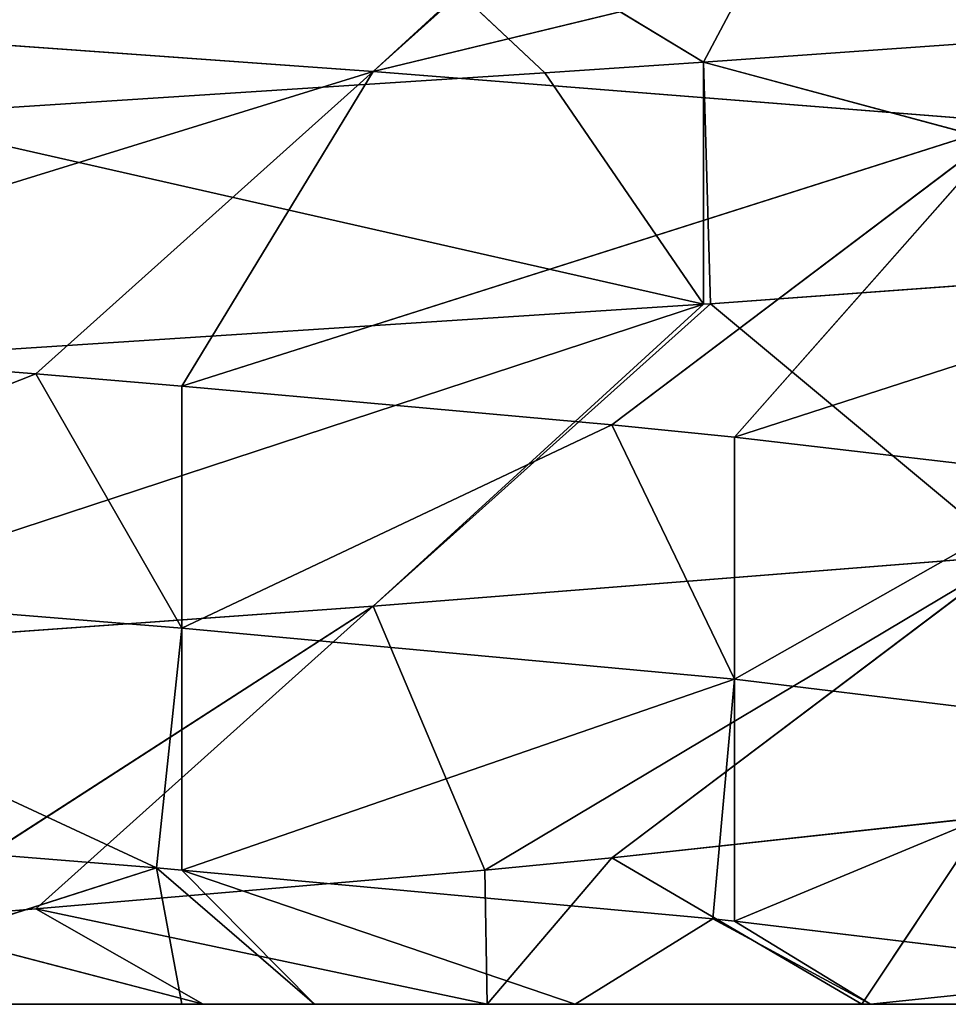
# Model space of a CAD drawing. Extents: x 44 to 247, y 1 to 99.
# Tile 51 of 64: x 149.31 to 150.53, y 1.33 to 2.62. Entities that reach past the tile are written whole.
import ezdxf

# ---------------------------------------------------------------- set-up
doc = ezdxf.new("R2010")
doc.units = 0
doc.header["$LTSCALE"] = 2.54
doc.layers.get('0').update_dxf_attribs({"color": 13, "linetype": 'CONTINUOUS'})

# ---------------------------------------------------------------- blocks, each defined once
blk = doc.blocks.new('WIESZAK_NA_R_CZNIKI_Z_FRON')
at = {"color": 0}
for p, q in [((150.4428, 3.0154, 149.7761), (150.204, 2.5655, 150.9579)), ((150.4428, 3.0154, 149.7761), (150.204, 2.5655, 150.9579)), ((149.9959, 2.5515, 151.1264), (149.5728, 2.9484, 150.5846)), ((149.5728, 2.9484, 150.5846), (150.204, 2.5655, 150.9579)), ((149.5728, 2.9484, 150.5846), (150.204, 2.5655, 150.9579)), ((149.9959, 2.5515, 151.1264), (149.5728, 2.9484, 150.5846)), ((149.7703, 2.5535, 139.8169), (150.204, 2.951, 139.2834)), ((149.7703, 2.5535, 139.8169), (150.204, 2.951, 139.2834)), ((149.7703, 2.5535, 139.8169), (150.213, 2.9504, 139.291)), ((149.7703, 2.5535, 139.8169), (150.213, 2.9504, 139.291)), ((151.1356, 2.8836, 140.2136), (149.7703, 2.5535, 139.8169)), ((151.1356, 2.8836, 140.2136), (149.7703, 2.5535, 139.8169)), ((149.7703, 2.5535, 139.8169), (148.7813, 2.6241, 139.1221)), ((149.7703, 2.5535, 139.8169), (148.7813, 2.6241, 139.1221)), ((150.204, 2.5655, 150.9579), (150.9521, 2.6185, 150.2378)), ((150.204, 2.5655, 150.9579), (150.9521, 2.6185, 150.2378)), ((149.9959, 2.5515, 151.1264), (150.204, 2.5655, 150.9579)), ((149.9959, 2.5515, 151.1264), (150.204, 2.5655, 150.9579)), ((150.204, 2.248, 150.9579), (150.204, 2.5655, 150.9579)), ((150.204, 2.5655, 150.9579), (150.213, 2.2486, 150.9503)), ((150.204, 2.248, 150.9579), (150.204, 2.5655, 150.9579)), ((150.204, 2.5655, 150.9579), (150.213, 2.2486, 150.9503)), ((150.204, 2.5655, 150.9579), (151.1356, 2.3154, 150.0278)), ((150.204, 2.5655, 150.9579), (151.1356, 2.3154, 150.0278)), ((148.6595, 2.2101, 139.8522), (149.7703, 2.5535, 139.8169)), ((148.6595, 2.2101, 139.8522), (149.7703, 2.5535, 139.8169)), ((149.1159, 2.4949, 151.7198), (149.9959, 2.5515, 151.1264)), ((149.1159, 2.4949, 151.7198), (149.9959, 2.5515, 151.1264)), ((149.3277, 2.1567, 140.3428), (149.7703, 2.5535, 139.8169)), ((149.3277, 2.1567, 140.3428), (149.7703, 2.5535, 139.8169)), ((149.7703, 2.5535, 139.8169), (149.5194, 2.1406, 140.511)), ((149.7703, 2.5535, 139.8169), (149.5194, 2.1406, 140.511)), ((150.6097, 2.4868, 140.6562), (149.7703, 2.5535, 139.8169)), ((150.6097, 2.4868, 140.6562), (149.7703, 2.5535, 139.8169)), ((149.9959, 2.5515, 151.1264), (150.204, 2.248, 150.9579)), ((149.9959, 2.5515, 151.1264), (150.204, 2.248, 150.9579)), ((149.1159, 2.4949, 151.7198), (150.204, 2.248, 150.9579)), ((149.1159, 2.4949, 151.7198), (150.204, 2.248, 150.9579)), ((149.5194, 2.1406, 140.511), (150.6097, 2.4868, 140.6562)), ((149.5194, 2.1406, 140.511), (150.6097, 2.4868, 140.6562)), ((150.0838, 2.0899, 141.0989), (150.6097, 2.4868, 140.6562)), ((150.0838, 2.0899, 141.0989), (150.6097, 2.4868, 140.6562)), ((150.6097, 2.4868, 140.6562), (150.2448, 2.0735, 141.2984)), ((150.6097, 2.4868, 140.6562), (150.2448, 2.0735, 141.2984)), ((151.3045, 2.4162, 141.6453), (150.2448, 2.0735, 141.2984)), ((151.3045, 2.4162, 141.6453), (150.2448, 2.0735, 141.2984)), ((151.1356, 2.3154, 150.0278), (150.213, 2.2486, 150.9503)), ((151.1356, 2.3154, 150.0278), (150.213, 2.2486, 150.9503)), ((150.204, 2.248, 150.9579), (148.7813, 1.7812, 151.1192)), ((150.204, 2.248, 150.9579), (148.7813, 1.7812, 151.1192)), ((150.204, 2.248, 150.9579), (149.1259, 2.178, 151.714)), ((150.204, 2.248, 150.9579), (149.1259, 2.178, 151.714)), ((150.213, 2.2486, 150.9503), (149.7703, 1.8518, 150.4244)), ((150.213, 2.2486, 150.9503), (149.7703, 1.8518, 150.4244)), ((150.204, 2.248, 150.9579), (149.7703, 1.8518, 150.4244)), ((150.204, 2.248, 150.9579), (149.7703, 1.8518, 150.4244)), ((150.213, 2.2486, 150.9503), (150.204, 2.248, 150.9579)), ((150.213, 2.2486, 150.9503), (150.204, 2.248, 150.9579)), ((150.213, 2.2486, 150.9503), (150.6097, 1.9185, 149.5851)), ((150.213, 2.2486, 150.9503), (150.6097, 1.9185, 149.5851)), ((149.3277, 2.1567, 140.3428), (148.6595, 2.2101, 139.8522)), ((149.3277, 2.1567, 140.3428), (148.6595, 2.2101, 139.8522)), ((149.3277, 2.1567, 140.3428), (148.6595, 1.8926, 139.8522)), ((149.3277, 2.1567, 140.3428), (148.6595, 1.8926, 139.8522)), ((149.5194, 2.1406, 140.511), (149.3277, 2.1567, 140.3428)), ((149.3277, 2.1567, 140.3428), (149.5194, 1.8231, 140.511)), ((149.3277, 2.1567, 140.3428), (149.5194, 1.8231, 140.511)), ((149.5194, 2.1406, 140.511), (149.3277, 2.1567, 140.3428)), ((149.5194, 2.1406, 140.511), (149.5194, 1.8231, 140.511)), ((150.0838, 2.0899, 141.0989), (149.5194, 2.1406, 140.511)), ((149.5194, 2.1406, 140.511), (149.5194, 1.8231, 140.511)), ((150.0838, 2.0899, 141.0989), (149.5194, 2.1406, 140.511)), ((149.5194, 1.8231, 140.511), (150.0838, 2.0899, 141.0989)), ((149.5194, 1.8231, 140.511), (150.0838, 2.0899, 141.0989)), ((150.2448, 1.756, 141.2984), (150.0838, 2.0899, 141.0989)), ((150.2448, 1.756, 141.2984), (150.0838, 2.0899, 141.0989)), ((150.2448, 2.0735, 141.2984), (150.0838, 2.0899, 141.0989)), ((150.2448, 2.0735, 141.2984), (150.0838, 2.0899, 141.0989)), ((150.2448, 1.756, 141.2984), (150.2448, 2.0735, 141.2984)), ((150.2448, 1.756, 141.2984), (150.2448, 2.0735, 141.2984)), ((150.7097, 2.0193, 141.9899), (150.2448, 2.0735, 141.2984)), ((150.7097, 2.0193, 141.9899), (150.2448, 2.0735, 141.2984)), ((150.7097, 2.0193, 141.9899), (150.2448, 1.756, 141.2984)), ((150.7097, 2.0193, 141.9899), (150.2448, 1.756, 141.2984)), ((149.7703, 1.8518, 150.4244), (150.6097, 1.9185, 149.5851)), ((149.7703, 1.8518, 150.4244), (150.6097, 1.9185, 149.5851)), ((150.6097, 1.9185, 149.5851), (149.9168, 1.5057, 149.3328)), ((150.6097, 1.9185, 149.5851), (149.9168, 1.5057, 149.3328)), ((150.0838, 1.5217, 149.1424), (150.6097, 1.9185, 149.5851)), ((150.0838, 1.5217, 149.1424), (150.6097, 1.9185, 149.5851)), ((148.6595, 1.8926, 139.8522), (149.5194, 1.8231, 140.511)), ((148.6595, 1.8926, 139.8522), (149.5194, 1.8231, 140.511)), ((148.6595, 1.8926, 139.8522), (149.4858, 1.5085, 140.4805)), ((148.6595, 1.8926, 139.8522), (149.4858, 1.5085, 140.4805)), ((148.7813, 1.7812, 151.1192), (149.7703, 1.8518, 150.4244)), ((148.7813, 1.7812, 151.1192), (149.7703, 1.8518, 150.4244)), ((149.7703, 1.8518, 150.4244), (149.1296, 1.4387, 150.0584)), ((149.7703, 1.8518, 150.4244), (149.1296, 1.4387, 150.0584)), ((149.3277, 1.4549, 149.8985), (149.7703, 1.8518, 150.4244)), ((149.3277, 1.4549, 149.8985), (149.7703, 1.8518, 150.4244)), ((149.9168, 1.5057, 149.3328), (149.7703, 1.8518, 150.4244)), ((149.9168, 1.5057, 149.3328), (149.7703, 1.8518, 150.4244)), ((149.5194, 1.8231, 140.511), (149.4858, 1.5085, 140.4805)), ((149.5194, 1.8231, 140.511), (149.4858, 1.5085, 140.4805)), ((150.2448, 1.756, 141.2984), (149.5194, 1.8231, 140.511)), ((149.5194, 1.8231, 140.511), (149.5194, 1.5056, 140.511)), ((149.5194, 1.8231, 140.511), (149.5194, 1.5056, 140.511)), ((150.2448, 1.756, 141.2984), (149.5194, 1.8231, 140.511)), ((150.2448, 1.756, 141.2984), (149.5194, 1.5056, 140.511)), ((150.2448, 1.756, 141.2984), (149.5194, 1.5056, 140.511)), ((150.2163, 1.4415, 141.2619), (150.2448, 1.756, 141.2984)), ((150.2163, 1.4415, 141.2619), (150.2448, 1.756, 141.2984)), ((150.2448, 1.756, 141.2984), (150.8356, 1.6846, 142.2182)), ((150.2448, 1.756, 141.2984), (150.8356, 1.6846, 142.2182)), ((150.2448, 1.756, 141.2984), (150.2448, 1.4385, 141.2984)), ((150.2448, 1.756, 141.2984), (150.2448, 1.4385, 141.2984)), ((150.8356, 1.6846, 142.2182), (150.2448, 1.4385, 141.2984)), ((150.8356, 1.6846, 142.2182), (150.2448, 1.4385, 141.2984)), ((149.4858, 1.5085, 140.4805), (148.6595, 1.5751, 139.8522)), ((149.4858, 1.5085, 140.4805), (148.6595, 1.5751, 139.8522)), ((150.0838, 1.5217, 149.1424), (150.5753, 1.5753, 148.4726)), ((150.0838, 1.5217, 149.1424), (150.5753, 1.5753, 148.4726)), ((150.5753, 1.5753, 148.4726), (150.4118, 1.3295, 148.7168)), ((150.5753, 1.5753, 148.4726), (150.4118, 1.3295, 148.7168)), ((149.9168, 1.5057, 149.3328), (150.0838, 1.5217, 149.1424)), ((149.9168, 1.5057, 149.3328), (150.0838, 1.5217, 149.1424)), ((150.0838, 1.5217, 149.1424), (149.9201, 1.3295, 149.3292)), ((150.0838, 1.5217, 149.1424), (149.9201, 1.3295, 149.3292)), ((150.0838, 1.5217, 149.1424), (150.4118, 1.3295, 148.7168)), ((150.0838, 1.5217, 149.1424), (150.4118, 1.3295, 148.7168)), ((148.926, 1.3295, 139.5239), (149.4858, 1.5085, 140.4805)), ((148.926, 1.3295, 139.5239), (149.4858, 1.5085, 140.4805)), ((149.3277, 1.4549, 149.8985), (149.9168, 1.5057, 149.3328)), ((149.3277, 1.4549, 149.8985), (149.9168, 1.5057, 149.3328)), ((149.5194, 1.5056, 140.511), (149.4858, 1.5085, 140.4805)), ((149.4858, 1.5085, 140.4805), (149.6932, 1.3295, 140.2502)), ((149.5192, 1.3295, 140.0646), (149.4858, 1.5085, 140.4805)), ((149.5192, 1.3295, 140.0646), (149.4858, 1.5085, 140.4805)), ((149.4858, 1.5085, 140.4805), (149.6932, 1.3295, 140.2502)), ((149.5194, 1.5056, 140.511), (149.4858, 1.5085, 140.4805)), ((150.2163, 1.4415, 141.2619), (149.5194, 1.5056, 140.511)), ((149.5194, 1.5056, 140.511), (150.0357, 1.3295, 140.6614)), ((149.5194, 1.5056, 140.511), (150.0357, 1.3295, 140.6614)), ((149.5194, 1.5056, 140.511), (149.6932, 1.3295, 140.2502)), ((149.5194, 1.5056, 140.511), (149.6932, 1.3295, 140.2502)), ((150.2163, 1.4415, 141.2619), (149.5194, 1.5056, 140.511)), ((149.9168, 1.5057, 149.3328), (149.9201, 1.3295, 149.3292)), ((149.9168, 1.5057, 149.3328), (149.9201, 1.3295, 149.3292)), ((149.1296, 1.4387, 150.0584), (149.3277, 1.4549, 149.8985)), ((149.1296, 1.4387, 150.0584), (149.3277, 1.4549, 149.8985)), ((149.3277, 1.4549, 149.8985), (149.5473, 1.3295, 149.7046)), ((149.3277, 1.4549, 149.8985), (149.5473, 1.3295, 149.7046)), ((149.3277, 1.4549, 149.8985), (149.9201, 1.3295, 149.3292)), ((149.3277, 1.4549, 149.8985), (149.9201, 1.3295, 149.3292)), ((149.1296, 1.4387, 150.0584), (149.5473, 1.3295, 149.7046)), ((149.1296, 1.4387, 150.0584), (149.5473, 1.3295, 149.7046)), ((150.2163, 1.4415, 141.2619), (150.0357, 1.3295, 140.6614)), ((150.2163, 1.4415, 141.2619), (150.0357, 1.3295, 140.6614)), ((150.2448, 1.4385, 141.2984), (150.2163, 1.4415, 141.2619)), ((150.2163, 1.4415, 141.2619), (150.4233, 1.3295, 141.2306)), ((150.2163, 1.4415, 141.2619), (150.4233, 1.3295, 141.2306)), ((150.2448, 1.4385, 141.2984), (150.2163, 1.4415, 141.2619)), ((150.8134, 1.3702, 142.1761), (150.2448, 1.4385, 141.2984)), ((150.2448, 1.4385, 141.2984), (150.4233, 1.3295, 141.2306)), ((150.2448, 1.4385, 141.2984), (150.4233, 1.3295, 141.2306)), ((150.8134, 1.3702, 142.1761), (150.2448, 1.4385, 141.2984)), ((150.8134, 1.3702, 142.1761), (150.4233, 1.3295, 141.2306)), ((150.8134, 1.3702, 142.1761), (150.4233, 1.3295, 141.2306)), ((147.2605, 1.3295, 176.8104), (151.14, 1.3295, 176.3301)), ((147.2605, 1.3295, 176.8104), (151.14, 1.3295, 176.3301)), ((149.5192, 1.3295, 140.0646), (148.926, 1.3295, 139.5239)), ((149.5192, 1.3295, 140.0646), (148.926, 1.3295, 139.5239)), ((149.1296, 1.3295, 150.0584), (149.5473, 1.3295, 149.7046)), ((149.1296, 1.3295, 150.0584), (149.5473, 1.3295, 149.7046)), ((153.0502, 1.3295, 114.3296), (149.2076, 1.3295, 113.6113)), ((153.0502, 1.3295, 114.3296), (149.2076, 1.3295, 113.6113)), ((149.6932, 1.3295, 140.2502), (149.5192, 1.3295, 140.0646)), ((149.6932, 1.3295, 140.2502), (149.5192, 1.3295, 140.0646)), ((149.5473, 1.3295, 149.7046), (149.9201, 1.3295, 149.3292)), ((149.5473, 1.3295, 149.7046), (149.9201, 1.3295, 149.3292)), ((150.0357, 1.3295, 140.6614), (149.6932, 1.3295, 140.2502)), ((150.0357, 1.3295, 140.6614), (149.6932, 1.3295, 140.2502)), ((149.9201, 1.3295, 149.3292), (150.4118, 1.3295, 148.7168)), ((149.9201, 1.3295, 149.3292), (150.4118, 1.3295, 148.7168)), ((150.4233, 1.3295, 141.2306), (150.0357, 1.3295, 140.6614)), ((150.4233, 1.3295, 141.2306), (150.0357, 1.3295, 140.6614)), ((150.4118, 1.3295, 148.7168), (150.5753, 1.3295, 148.4726)), ((150.4118, 1.3295, 148.7168), (150.5753, 1.3295, 148.4726)), ((150.7857, 1.3295, 141.9286), (150.4233, 1.3295, 141.2306)), ((150.7857, 1.3295, 141.9286), (150.4233, 1.3295, 141.2306))]:
    blk.add_line(p, q, dxfattribs=at)
mesh = blk.add_polyface(dxfattribs=at)
corners = [(150.8192, 74.9895, 176.3883), (148.0731, 74.9895, 176.7499), (147.2605, 1.3295, 176.8104)]
mesh.append_faces([[corners[k] for k in face] for face in [(0, 1, 2)]], dxfattribs={"color": 0})
mesh = blk.add_polyface(dxfattribs=at)
corners = [(151.14, 74.9895, 176.3301), (150.8192, 74.9895, 176.3883), (147.2605, 1.3295, 176.8104)]
mesh.append_faces([[corners[k] for k in face] for face in [(0, 1, 2)]], dxfattribs={"color": 0})
mesh = blk.add_polyface(dxfattribs=at)
corners = [(151.14, 74.9895, 176.3301), (147.2605, 1.3295, 176.8104), (151.14, 1.3295, 176.3301)]
mesh.append_faces([[corners[k] for k in face] for face in [(0, 1, 2)]], dxfattribs={"color": 0})
mesh = blk.add_polyface(dxfattribs=at)
corners = [(153.0502, 1.3295, 114.3296), (149.2076, 1.3295, 113.6113), (150.8192, 74.9895, 113.853)]
mesh.append_faces([[corners[k] for k in face] for face in [(0, 1, 2)]], dxfattribs={"color": 0})
mesh = blk.add_polyface(dxfattribs=at)
corners = [(150.8192, 74.9895, 113.853), (149.2076, 1.3295, 113.6113), (149.2076, 74.9895, 113.6113)]
mesh.append_faces([[corners[k] for k in face] for face in [(0, 1, 2)]], dxfattribs={"color": 0})
mesh = blk.add_polyface(dxfattribs=at)
corners = [(150.204, 2.5655, 150.9579), (149.5728, 2.9484, 150.5846), (150.4428, 3.0154, 149.7761)]
mesh.append_faces([[corners[k] for k in face] for face in [(0, 1, 2)]], dxfattribs={"color": 0})
mesh = blk.add_polyface(dxfattribs=at)
corners = [(150.204, 2.5655, 150.9579), (150.4428, 3.0154, 149.7761), (150.9521, 2.6185, 150.2378)]
mesh.append_faces([[corners[k] for k in face] for face in [(0, 1, 2)]], dxfattribs={"color": 0})
mesh = blk.add_polyface(dxfattribs=at)
corners = [(150.9521, 2.6185, 150.2378), (150.4428, 3.0154, 149.7761), (151.1432, 2.6335, 150.0187)]
mesh.append_faces([[corners[k] for k in face] for face in [(0, 1, 2)]], dxfattribs={"color": 0})
mesh = blk.add_polyface(dxfattribs=at)
corners = [(149.1159, 2.4949, 151.7198), (148.5556, 2.8771, 151.2444), (149.5728, 2.9484, 150.5846)]
mesh.append_faces([[corners[k] for k in face] for face in [(0, 1, 2)]], dxfattribs={"color": 0})
mesh = blk.add_polyface(dxfattribs=at)
corners = [(149.7703, 2.5535, 139.8169), (150.204, 2.951, 139.2834), (148.7813, 2.6241, 139.1221)]
mesh.append_faces([[corners[k] for k in face] for face in [(0, 1, 2)]], dxfattribs={"color": 0})
mesh = blk.add_polyface(dxfattribs=at)
corners = [(149.1159, 2.4949, 151.7198), (149.5728, 2.9484, 150.5846), (149.9959, 2.5515, 151.1264)]
mesh.append_faces([[corners[k] for k in face] for face in [(0, 1, 2)]], dxfattribs={"color": 0})
mesh = blk.add_polyface(dxfattribs=at)
corners = [(149.9959, 2.5515, 151.1264), (149.5728, 2.9484, 150.5846), (150.204, 2.5655, 150.9579)]
mesh.append_faces([[corners[k] for k in face] for face in [(0, 1, 2)]], dxfattribs={"color": 0})
mesh = blk.add_polyface(dxfattribs=at)
corners = [(149.7703, 2.5535, 139.8169), (150.213, 2.9504, 139.291), (150.204, 2.951, 139.2834)]
mesh.append_faces([[corners[k] for k in face] for face in [(0, 1, 2)]], dxfattribs={"color": 0})
mesh = blk.add_polyface(dxfattribs=at)
corners = [(151.1356, 2.8836, 140.2136), (150.213, 2.9504, 139.291), (149.7703, 2.5535, 139.8169)]
mesh.append_faces([[corners[k] for k in face] for face in [(0, 1, 2)]], dxfattribs={"color": 0})
mesh = blk.add_polyface(dxfattribs=at)
corners = [(150.6097, 2.4868, 140.6562), (151.1356, 2.8836, 140.2136), (149.7703, 2.5535, 139.8169)]
mesh.append_faces([[corners[k] for k in face] for face in [(0, 1, 2)]], dxfattribs={"color": 0})
mesh = blk.add_polyface(dxfattribs=at)
corners = [(148.6595, 2.2101, 139.8522), (149.7703, 2.5535, 139.8169), (148.7813, 2.6241, 139.1221)]
mesh.append_faces([[corners[k] for k in face] for face in [(0, 1, 2)]], dxfattribs={"color": 0})
mesh = blk.add_polyface(dxfattribs=at)
corners = [(151.1356, 2.3154, 150.0278), (150.204, 2.5655, 150.9579), (150.9521, 2.6185, 150.2378)]
mesh.append_faces([[corners[k] for k in face] for face in [(0, 1, 2)]], dxfattribs={"color": 0})
mesh = blk.add_polyface(dxfattribs=at)
corners = [(150.204, 2.248, 150.9579), (149.9959, 2.5515, 151.1264), (150.204, 2.5655, 150.9579)]
mesh.append_faces([[corners[k] for k in face] for face in [(0, 1, 2)]], dxfattribs={"color": 0})
mesh = blk.add_polyface(dxfattribs=at)
corners = [(150.213, 2.2486, 150.9503), (150.204, 2.248, 150.9579), (150.204, 2.5655, 150.9579)]
mesh.append_faces([[corners[k] for k in face] for face in [(0, 1, 2)]], dxfattribs={"color": 0})
mesh = blk.add_polyface(dxfattribs=at)
corners = [(151.1356, 2.3154, 150.0278), (150.213, 2.2486, 150.9503), (150.204, 2.5655, 150.9579)]
mesh.append_faces([[corners[k] for k in face] for face in [(0, 1, 2)]], dxfattribs={"color": 0})
mesh = blk.add_polyface(dxfattribs=at)
corners = [(149.3277, 2.1567, 140.3428), (149.7703, 2.5535, 139.8169), (148.6595, 2.2101, 139.8522)]
mesh.append_faces([[corners[k] for k in face] for face in [(0, 1, 2)]], dxfattribs={"color": 0})
mesh = blk.add_polyface(dxfattribs=at)
corners = [(150.204, 2.248, 150.9579), (149.1159, 2.4949, 151.7198), (149.9959, 2.5515, 151.1264)]
mesh.append_faces([[corners[k] for k in face] for face in [(0, 1, 2)]], dxfattribs={"color": 0})
mesh = blk.add_polyface(dxfattribs=at)
corners = [(149.5194, 2.1406, 140.511), (149.7703, 2.5535, 139.8169), (149.3277, 2.1567, 140.3428)]
mesh.append_faces([[corners[k] for k in face] for face in [(0, 1, 2)]], dxfattribs={"color": 0})
mesh = blk.add_polyface(dxfattribs=at)
corners = [(150.6097, 2.4868, 140.6562), (149.7703, 2.5535, 139.8169), (149.5194, 2.1406, 140.511)]
mesh.append_faces([[corners[k] for k in face] for face in [(0, 1, 2)]], dxfattribs={"color": 0})
mesh = blk.add_polyface(dxfattribs=at)
corners = [(150.204, 2.248, 150.9579), (149.1259, 2.178, 151.714), (149.1159, 2.4949, 151.7198)]
mesh.append_faces([[corners[k] for k in face] for face in [(0, 1, 2)]], dxfattribs={"color": 0})
mesh = blk.add_polyface(dxfattribs=at)
corners = [(150.0838, 2.0899, 141.0989), (150.6097, 2.4868, 140.6562), (149.5194, 2.1406, 140.511)]
mesh.append_faces([[corners[k] for k in face] for face in [(0, 1, 2)]], dxfattribs={"color": 0})
mesh = blk.add_polyface(dxfattribs=at)
corners = [(150.2448, 2.0735, 141.2984), (150.6097, 2.4868, 140.6562), (150.0838, 2.0899, 141.0989)]
mesh.append_faces([[corners[k] for k in face] for face in [(0, 1, 2)]], dxfattribs={"color": 0})
mesh = blk.add_polyface(dxfattribs=at)
corners = [(151.3045, 2.4162, 141.6453), (150.6097, 2.4868, 140.6562), (150.2448, 2.0735, 141.2984)]
mesh.append_faces([[corners[k] for k in face] for face in [(0, 1, 2)]], dxfattribs={"color": 0})
mesh = blk.add_polyface(dxfattribs=at)
corners = [(150.7097, 2.0193, 141.9899), (151.3045, 2.4162, 141.6453), (150.2448, 2.0735, 141.2984)]
mesh.append_faces([[corners[k] for k in face] for face in [(0, 1, 2)]], dxfattribs={"color": 0})
mesh = blk.add_polyface(dxfattribs=at)
corners = [(150.213, 2.2486, 150.9503), (151.1356, 2.3154, 150.0278), (150.6097, 1.9185, 149.5851)]
mesh.append_faces([[corners[k] for k in face] for face in [(0, 1, 2)]], dxfattribs={"color": 0})
mesh = blk.add_polyface(dxfattribs=at)
corners = [(149.1259, 2.178, 151.714), (150.204, 2.248, 150.9579), (148.7813, 1.7812, 151.1192)]
mesh.append_faces([[corners[k] for k in face] for face in [(0, 1, 2)]], dxfattribs={"color": 0})
mesh = blk.add_polyface(dxfattribs=at)
corners = [(148.7813, 1.7812, 151.1192), (150.204, 2.248, 150.9579), (149.7703, 1.8518, 150.4244)]
mesh.append_faces([[corners[k] for k in face] for face in [(0, 1, 2)]], dxfattribs={"color": 0})
mesh = blk.add_polyface(dxfattribs=at)
corners = [(150.204, 2.248, 150.9579), (150.213, 2.2486, 150.9503), (149.7703, 1.8518, 150.4244)]
mesh.append_faces([[corners[k] for k in face] for face in [(0, 1, 2)]], dxfattribs={"color": 0})
mesh = blk.add_polyface(dxfattribs=at)
corners = [(150.213, 2.2486, 150.9503), (150.6097, 1.9185, 149.5851), (149.7703, 1.8518, 150.4244)]
mesh.append_faces([[corners[k] for k in face] for face in [(0, 1, 2)]], dxfattribs={"color": 0})
mesh = blk.add_polyface(dxfattribs=at)
corners = [(149.3277, 2.1567, 140.3428), (148.6595, 2.2101, 139.8522), (148.6595, 1.8926, 139.8522)]
mesh.append_faces([[corners[k] for k in face] for face in [(0, 1, 2)]], dxfattribs={"color": 0})
mesh = blk.add_polyface(dxfattribs=at)
corners = [(149.5194, 1.8231, 140.511), (149.3277, 2.1567, 140.3428), (148.6595, 1.8926, 139.8522)]
mesh.append_faces([[corners[k] for k in face] for face in [(0, 1, 2)]], dxfattribs={"color": 0})
mesh = blk.add_polyface(dxfattribs=at)
corners = [(149.5194, 2.1406, 140.511), (149.3277, 2.1567, 140.3428), (149.5194, 1.8231, 140.511)]
mesh.append_faces([[corners[k] for k in face] for face in [(0, 1, 2)]], dxfattribs={"color": 0})
mesh = blk.add_polyface(dxfattribs=at)
corners = [(149.5194, 2.1406, 140.511), (149.5194, 1.8231, 140.511), (150.0838, 2.0899, 141.0989)]
mesh.append_faces([[corners[k] for k in face] for face in [(0, 1, 2)]], dxfattribs={"color": 0})
mesh = blk.add_polyface(dxfattribs=at)
corners = [(150.0838, 2.0899, 141.0989), (149.5194, 1.8231, 140.511), (150.2448, 1.756, 141.2984)]
mesh.append_faces([[corners[k] for k in face] for face in [(0, 1, 2)]], dxfattribs={"color": 0})
mesh = blk.add_polyface(dxfattribs=at)
corners = [(150.0838, 2.0899, 141.0989), (150.2448, 1.756, 141.2984), (150.2448, 2.0735, 141.2984)]
mesh.append_faces([[corners[k] for k in face] for face in [(0, 1, 2)]], dxfattribs={"color": 0})
mesh = blk.add_polyface(dxfattribs=at)
corners = [(150.2448, 2.0735, 141.2984), (150.2448, 1.756, 141.2984), (150.7097, 2.0193, 141.9899)]
mesh.append_faces([[corners[k] for k in face] for face in [(0, 1, 2)]], dxfattribs={"color": 0})
mesh = blk.add_polyface(dxfattribs=at)
corners = [(150.7097, 2.0193, 141.9899), (150.2448, 1.756, 141.2984), (150.8356, 1.6846, 142.2182)]
mesh.append_faces([[corners[k] for k in face] for face in [(0, 1, 2)]], dxfattribs={"color": 0})
mesh = blk.add_polyface(dxfattribs=at)
corners = [(149.7703, 1.8518, 150.4244), (150.6097, 1.9185, 149.5851), (149.9168, 1.5057, 149.3328)]
mesh.append_faces([[corners[k] for k in face] for face in [(0, 1, 2)]], dxfattribs={"color": 0})
mesh = blk.add_polyface(dxfattribs=at)
corners = [(150.6097, 1.9185, 149.5851), (150.0838, 1.5217, 149.1424), (149.9168, 1.5057, 149.3328)]
mesh.append_faces([[corners[k] for k in face] for face in [(0, 1, 2)]], dxfattribs={"color": 0})
mesh = blk.add_polyface(dxfattribs=at)
corners = [(150.6097, 1.9185, 149.5851), (150.5753, 1.5753, 148.4726), (150.0838, 1.5217, 149.1424)]
mesh.append_faces([[corners[k] for k in face] for face in [(0, 1, 2)]], dxfattribs={"color": 0})
mesh = blk.add_polyface(dxfattribs=at)
corners = [(149.5194, 1.8231, 140.511), (148.6595, 1.8926, 139.8522), (149.4858, 1.5085, 140.4805)]
mesh.append_faces([[corners[k] for k in face] for face in [(0, 1, 2)]], dxfattribs={"color": 0})
mesh = blk.add_polyface(dxfattribs=at)
corners = [(149.4858, 1.5085, 140.4805), (148.6595, 1.8926, 139.8522), (148.6595, 1.5751, 139.8522)]
mesh.append_faces([[corners[k] for k in face] for face in [(0, 1, 2)]], dxfattribs={"color": 0})
mesh = blk.add_polyface(dxfattribs=at)
corners = [(148.7813, 1.7812, 151.1192), (149.7703, 1.8518, 150.4244), (149.1296, 1.4387, 150.0584)]
mesh.append_faces([[corners[k] for k in face] for face in [(0, 1, 2)]], dxfattribs={"color": 0})
mesh = blk.add_polyface(dxfattribs=at)
corners = [(149.7703, 1.8518, 150.4244), (149.3277, 1.4549, 149.8985), (149.1296, 1.4387, 150.0584)]
mesh.append_faces([[corners[k] for k in face] for face in [(0, 1, 2)]], dxfattribs={"color": 0})
mesh = blk.add_polyface(dxfattribs=at)
corners = [(149.7703, 1.8518, 150.4244), (149.9168, 1.5057, 149.3328), (149.3277, 1.4549, 149.8985)]
mesh.append_faces([[corners[k] for k in face] for face in [(0, 1, 2)]], dxfattribs={"color": 0})
mesh = blk.add_polyface(dxfattribs=at)
corners = [(149.5194, 1.8231, 140.511), (149.4858, 1.5085, 140.4805), (149.5194, 1.5056, 140.511)]
mesh.append_faces([[corners[k] for k in face] for face in [(0, 1, 2)]], dxfattribs={"color": 0})
mesh = blk.add_polyface(dxfattribs=at)
corners = [(149.5194, 1.8231, 140.511), (149.5194, 1.5056, 140.511), (150.2448, 1.756, 141.2984)]
mesh.append_faces([[corners[k] for k in face] for face in [(0, 1, 2)]], dxfattribs={"color": 0})
mesh = blk.add_polyface(dxfattribs=at)
corners = [(150.2448, 1.756, 141.2984), (149.5194, 1.5056, 140.511), (150.2163, 1.4415, 141.2619)]
mesh.append_faces([[corners[k] for k in face] for face in [(0, 1, 2)]], dxfattribs={"color": 0})
mesh = blk.add_polyface(dxfattribs=at)
corners = [(150.2448, 1.756, 141.2984), (150.2163, 1.4415, 141.2619), (150.2448, 1.4385, 141.2984)]
mesh.append_faces([[corners[k] for k in face] for face in [(0, 1, 2)]], dxfattribs={"color": 0})
mesh = blk.add_polyface(dxfattribs=at)
corners = [(150.2448, 1.756, 141.2984), (150.2448, 1.4385, 141.2984), (150.8356, 1.6846, 142.2182)]
mesh.append_faces([[corners[k] for k in face] for face in [(0, 1, 2)]], dxfattribs={"color": 0})
mesh = blk.add_polyface(dxfattribs=at)
corners = [(150.8356, 1.6846, 142.2182), (150.2448, 1.4385, 141.2984), (150.8134, 1.3702, 142.1761)]
mesh.append_faces([[corners[k] for k in face] for face in [(0, 1, 2)]], dxfattribs={"color": 0})
mesh = blk.add_polyface(dxfattribs=at)
corners = [(149.4858, 1.5085, 140.4805), (148.6595, 1.5751, 139.8522), (148.926, 1.3295, 139.5239)]
mesh.append_faces([[corners[k] for k in face] for face in [(0, 1, 2)]], dxfattribs={"color": 0})
mesh = blk.add_polyface(dxfattribs=at)
corners = [(150.5753, 1.5753, 148.4726), (150.4118, 1.3295, 148.7168), (150.0838, 1.5217, 149.1424)]
mesh.append_faces([[corners[k] for k in face] for face in [(0, 1, 2)]], dxfattribs={"color": 0})
mesh = blk.add_polyface(dxfattribs=at)
corners = [(150.5753, 1.5753, 148.4726), (150.5753, 1.3295, 148.4726), (150.4118, 1.3295, 148.7168)]
mesh.append_faces([[corners[k] for k in face] for face in [(0, 1, 2)]], dxfattribs={"color": 0})
mesh = blk.add_polyface(dxfattribs=at)
corners = [(150.0838, 1.5217, 149.1424), (149.9201, 1.3295, 149.3292), (149.9168, 1.5057, 149.3328)]
mesh.append_faces([[corners[k] for k in face] for face in [(0, 1, 2)]], dxfattribs={"color": 0})
mesh = blk.add_polyface(dxfattribs=at)
corners = [(150.0838, 1.5217, 149.1424), (150.4118, 1.3295, 148.7168), (149.9201, 1.3295, 149.3292)]
mesh.append_faces([[corners[k] for k in face] for face in [(0, 1, 2)]], dxfattribs={"color": 0})
mesh = blk.add_polyface(dxfattribs=at)
corners = [(149.4858, 1.5085, 140.4805), (148.926, 1.3295, 139.5239), (149.5192, 1.3295, 140.0646)]
mesh.append_faces([[corners[k] for k in face] for face in [(0, 1, 2)]], dxfattribs={"color": 0})
mesh = blk.add_polyface(dxfattribs=at)
corners = [(149.9201, 1.3295, 149.3292), (149.3277, 1.4549, 149.8985), (149.9168, 1.5057, 149.3328)]
mesh.append_faces([[corners[k] for k in face] for face in [(0, 1, 2)]], dxfattribs={"color": 0})
mesh = blk.add_polyface(dxfattribs=at)
corners = [(149.5194, 1.5056, 140.511), (149.4858, 1.5085, 140.4805), (149.6932, 1.3295, 140.2502)]
mesh.append_faces([[corners[k] for k in face] for face in [(0, 1, 2)]], dxfattribs={"color": 0})
mesh = blk.add_polyface(dxfattribs=at)
corners = [(149.4858, 1.5085, 140.4805), (149.5192, 1.3295, 140.0646), (149.6932, 1.3295, 140.2502)]
mesh.append_faces([[corners[k] for k in face] for face in [(0, 1, 2)]], dxfattribs={"color": 0})
mesh = blk.add_polyface(dxfattribs=at)
corners = [(150.2163, 1.4415, 141.2619), (149.5194, 1.5056, 140.511), (150.0357, 1.3295, 140.6614)]
mesh.append_faces([[corners[k] for k in face] for face in [(0, 1, 2)]], dxfattribs={"color": 0})
mesh = blk.add_polyface(dxfattribs=at)
corners = [(150.0357, 1.3295, 140.6614), (149.5194, 1.5056, 140.511), (149.6932, 1.3295, 140.2502)]
mesh.append_faces([[corners[k] for k in face] for face in [(0, 1, 2)]], dxfattribs={"color": 0})
mesh = blk.add_polyface(dxfattribs=at)
corners = [(149.5473, 1.3295, 149.7046), (149.1296, 1.4387, 150.0584), (149.3277, 1.4549, 149.8985)]
mesh.append_faces([[corners[k] for k in face] for face in [(0, 1, 2)]], dxfattribs={"color": 0})
mesh = blk.add_polyface(dxfattribs=at)
corners = [(149.3277, 1.4549, 149.8985), (149.9201, 1.3295, 149.3292), (149.5473, 1.3295, 149.7046)]
mesh.append_faces([[corners[k] for k in face] for face in [(0, 1, 2)]], dxfattribs={"color": 0})
mesh = blk.add_polyface(dxfattribs=at)
corners = [(149.5473, 1.3295, 149.7046), (149.1296, 1.3295, 150.0584), (149.1296, 1.4387, 150.0584)]
mesh.append_faces([[corners[k] for k in face] for face in [(0, 1, 2)]], dxfattribs={"color": 0})
mesh = blk.add_polyface(dxfattribs=at)
corners = [(150.2163, 1.4415, 141.2619), (150.0357, 1.3295, 140.6614), (150.4233, 1.3295, 141.2306)]
mesh.append_faces([[corners[k] for k in face] for face in [(0, 1, 2)]], dxfattribs={"color": 0})
mesh = blk.add_polyface(dxfattribs=at)
corners = [(150.2448, 1.4385, 141.2984), (150.2163, 1.4415, 141.2619), (150.4233, 1.3295, 141.2306)]
mesh.append_faces([[corners[k] for k in face] for face in [(0, 1, 2)]], dxfattribs={"color": 0})
mesh = blk.add_polyface(dxfattribs=at)
corners = [(150.8134, 1.3702, 142.1761), (150.2448, 1.4385, 141.2984), (150.4233, 1.3295, 141.2306)]
mesh.append_faces([[corners[k] for k in face] for face in [(0, 1, 2)]], dxfattribs={"color": 0})
mesh = blk.add_polyface(dxfattribs=at)
corners = [(150.8134, 1.3702, 142.1761), (150.4233, 1.3295, 141.2306), (150.7857, 1.3295, 141.9286)]
mesh.append_faces([[corners[k] for k in face] for face in [(0, 1, 2)]], dxfattribs={"color": 0})
mesh = blk.add_polyface(dxfattribs=at)
corners = [(149.2076, 1.3295, 113.6113), (141.4042, 1.3295, 113.6113), (145.3059, 1.3295, 113.3707), (153.0502, 1.3295, 114.3296), (137.5617, 1.3295, 114.3296), (156.7753, 1.3295, 115.5147), (133.8365, 1.3295, 115.5147), (160.3266, 1.3295, 117.1485), (130.2852, 1.3295, 117.1485), (163.6502, 1.3295, 119.2064), (126.9616, 1.3295, 119.2064), (166.6958, 1.3295, 121.6571), (123.9161, 1.3295, 121.6571), (169.417, 1.3295, 124.4635), (121.1948, 1.3295, 124.4635), (171.7728, 1.3295, 127.5831), (118.839, 1.3295, 127.5831), (173.7273, 1.3295, 130.9685), (116.8845, 1.3295, 130.9685), (175.2511, 1.3295, 134.5684), (115.3608, 1.3295, 134.5684), (176.3208, 1.3295, 138.3283), (144.4526, 1.3295, 138.0205), (145.2809, 1.3295, 138.0483), (145.5436, 1.3295, 138.0771), (146.0895, 1.3295, 138.1707), (146.7301, 1.3295, 138.3409), (176.9205, 1.3295, 142.1911), (146.8818, 1.3295, 138.3912), (147.6427, 1.3295, 138.7069), (147.8491, 1.3295, 138.8121), (148.3538, 1.3295, 139.109), (148.8493, 1.3295, 139.4628), (148.926, 1.3295, 139.5239), (149.5192, 1.3295, 140.0646), (149.6932, 1.3295, 140.2502), (150.0357, 1.3295, 140.6614), (150.4233, 1.3295, 141.2306), (150.7857, 1.3295, 141.9286), (151.0757, 1.3295, 142.7307), (177.0409, 1.3295, 146.0984), (151.2597, 1.3295, 143.2352), (151.3306, 1.3295, 143.4758), (151.4412, 1.3295, 143.954), (151.4973, 1.3295, 144.3026), (151.5394, 1.3295, 144.7391), (151.546, 1.3295, 145.3726), (151.538, 1.3295, 145.5246), (151.4815, 1.3295, 146.0506), (151.4088, 1.3295, 146.4464), (176.6802, 1.3295, 149.9908), (151.3143, 1.3295, 146.824), (151.053, 1.3295, 147.5647), (150.8256, 1.3295, 148.0423), (150.5753, 1.3295, 148.4726), (150.4118, 1.3295, 148.7168), (149.9201, 1.3295, 149.3292), (149.5473, 1.3295, 149.7046), (149.1296, 1.3295, 150.0584), (175.8439, 1.3295, 153.8095), (148.9331, 1.3295, 150.2045), (148.2664, 1.3295, 150.6196), (147.6958, 1.3295, 150.8905), (147.4494, 1.3295, 151.0202), (146.9832, 1.3295, 151.2291), (146.4053, 1.3295, 151.4276), (146.2387, 1.3295, 151.4733), (145.7286, 1.3295, 151.5831), (145.3059, 1.3295, 151.6408), (144.9232, 1.3295, 151.6688), (114.291, 1.3295, 138.3283), (144.3203, 1.3295, 138.0248), (143.6926, 1.3295, 138.0778), (143.0592, 1.3295, 138.1875), (142.8573, 1.3295, 138.2347), (142.0396, 1.3295, 138.4898), (113.6914, 1.3295, 142.1911), (141.8167, 1.3295, 138.5781), (141.3415, 1.3295, 138.7958), (140.6542, 1.3295, 139.1888), (140.6051, 1.3295, 139.2207), (139.9178, 1.3295, 139.7325), (139.4687, 1.3295, 140.2226), (138.7068, 1.3295, 141.3107), (138.1455, 1.3295, 142.5145), (113.571, 1.3295, 146.0984), (137.8017, 1.3295, 143.7975), (137.6859, 1.3295, 145.1207), (137.8241, 1.3295, 146.0348), (137.9154, 1.3295, 146.409), (113.9317, 1.3295, 149.9908), (138.052, 1.3295, 146.8542), (138.3767, 1.3295, 147.6484), (138.6757, 1.3295, 148.2086), (139.0326, 1.3295, 148.7552), (139.1499, 1.3295, 148.914), (139.7068, 1.3295, 149.5637), (139.8527, 1.3295, 149.7108), (140.1571, 1.3295, 149.9927), (114.768, 1.3295, 153.8095), (140.8116, 1.3295, 150.5), (141.5229, 1.3295, 150.9238), (142.0661, 1.3295, 151.1741), (142.84, 1.3295, 151.4367), (142.9963, 1.3295, 151.4774), (143.6457, 1.3295, 151.6049), (144.106, 1.3295, 151.656), (174.5447, 1.3295, 157.4964), (116.0672, 1.3295, 157.4964), (172.8022, 1.3295, 160.9957), (117.8096, 1.3295, 160.9957), (170.643, 1.3295, 164.2543), (119.9689, 1.3295, 164.2543), (168.0996, 1.3295, 167.2229), (122.5122, 1.3295, 167.2229), (165.2107, 1.3295, 169.8565), (125.4011, 1.3295, 169.8565), (162.0201, 1.3295, 172.1151), (128.5917, 1.3295, 172.1151), (158.5762, 1.3295, 173.9644), (132.0357, 1.3295, 173.9644), (154.931, 1.3295, 175.3766), (135.6808, 1.3295, 175.3766), (151.14, 1.3295, 176.3301), (139.4719, 1.3295, 176.3301), (147.2605, 1.3295, 176.8104), (143.3514, 1.3295, 176.8104), (145.3059, 1.3295, 176.8707)]
mesh.append_faces([[corners[k] for k in face] for face in [(0, 1, 2), (126, 125, 127)]], dxfattribs={"vtx0": -1, "color": 0})
mesh.append_faces([[corners[k] for k in face] for face in [(1, 3, 4), (4, 5, 6), (6, 7, 8), (8, 9, 10), (10, 11, 12), (12, 13, 14), (14, 15, 16), (16, 17, 18), (18, 19, 20), (22, 21, 23), (23, 21, 24), (24, 21, 25), (25, 21, 26), (26, 27, 28), (28, 27, 29), (29, 27, 30), (30, 27, 31), (31, 27, 32), (32, 27, 33), (33, 27, 34), (34, 27, 35), (35, 27, 36), (36, 27, 37), (37, 27, 38), (38, 27, 39), (39, 40, 41), (41, 40, 42), (42, 40, 43), (43, 40, 44), (44, 40, 45), (45, 40, 46), (46, 40, 47), (47, 40, 48), (48, 40, 49), (49, 50, 51), (51, 50, 52), (52, 50, 53), (53, 50, 54), (54, 50, 55), (55, 50, 56), (56, 50, 57), (57, 50, 58), (58, 59, 60), (60, 59, 61), (61, 59, 62), (62, 59, 63), (63, 59, 64), (64, 59, 65), (65, 59, 66), (66, 59, 67), (67, 59, 68), (68, 59, 69), (70, 75, 76), (76, 84, 85), (85, 89, 90), (90, 98, 99), (99, 107, 108), (108, 109, 110), (110, 111, 112), (112, 113, 114), (114, 115, 116), (116, 117, 118), (118, 119, 120), (120, 121, 122), (122, 123, 124), (124, 125, 126)]], dxfattribs={"vtx0": -1, "vtx1": -1, "color": 0})
mesh.append_faces([[corners[k] for k in face] for face in [(20, 21, 22), (99, 69, 59)]], dxfattribs={"vtx0": -1, "vtx1": -1, "vtx2": -1, "color": 0})
mesh.append_faces([[corners[k] for k in face] for face in [(1, 0, 3), (4, 3, 5), (6, 5, 7), (8, 7, 9), (10, 9, 11), (12, 11, 13), (14, 13, 15), (16, 15, 17), (18, 17, 19), (20, 19, 21), (26, 21, 27), (39, 27, 40), (49, 40, 50), (58, 50, 59), (22, 70, 20), (70, 22, 71), (70, 71, 72), (70, 72, 73), (70, 73, 74), (70, 74, 75), (76, 75, 77), (76, 77, 78), (76, 78, 79), (76, 79, 80), (76, 80, 81), (76, 81, 82), (76, 82, 83), (76, 83, 84), (85, 84, 86), (85, 86, 87), (85, 87, 88), (85, 88, 89), (90, 89, 91), (90, 91, 92), (90, 92, 93), (90, 93, 94), (90, 94, 95), (90, 95, 96), (90, 96, 97), (90, 97, 98), (99, 98, 100), (99, 100, 101), (99, 101, 102), (99, 102, 103), (99, 103, 104), (99, 104, 105), (99, 105, 106), (99, 106, 69), (99, 59, 107), (108, 107, 109), (110, 109, 111), (112, 111, 113), (114, 113, 115), (116, 115, 117), (118, 117, 119), (120, 119, 121), (122, 121, 123), (124, 123, 125)]], dxfattribs={"vtx0": -1, "vtx2": -1, "color": 0})

msp = doc.modelspace()

# ---------------------------------------------------------------- block references
at = {"color": 0}
msp.add_blockref('WIESZAK_NA_R_CZNIKI_Z_FRON', (0, 0), dxfattribs=at)

doc.saveas('drawing.dxf')
